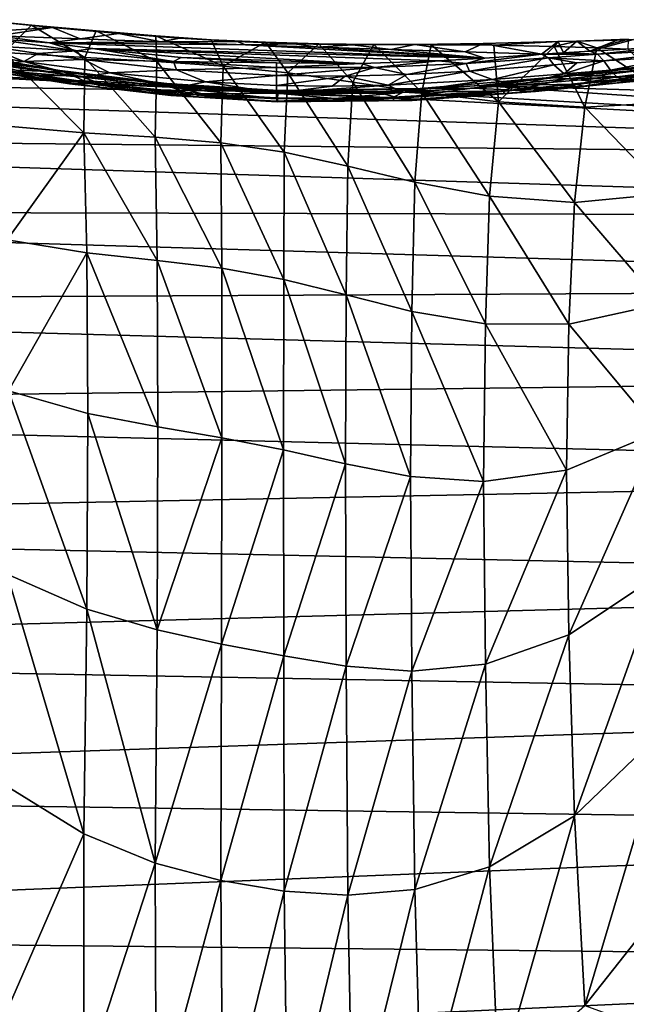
# Model space of a CAD drawing. Header units: millimetres. Extents: x -151 to 151, y -40 to 44.
# Tile 107 of 124: x 123 to 133, y 5 to 21. Entities that reach past the tile are written whole.
import ezdxf

# ---------------------------------------------------------------- set-up
doc = ezdxf.new("R2010")
doc.units = ezdxf.units.MM
doc.header["$LTSCALE"] = 45.597872
for name, color, linetype in [('118', 7, 'CONTINUOUS'), ('119', 7, 'CONTINUOUS'), ('137', 7, 'CONTINUOUS'), ('144', 7, 'CONTINUOUS'), ('147', 7, 'CONTINUOUS'), ('151', 7, 'CONTINUOUS'), ('152', 7, 'CONTINUOUS'), ('153', 7, 'CONTINUOUS'), ('154', 7, 'CONTINUOUS'), ('155', 7, 'CONTINUOUS'), ('156', 7, 'CONTINUOUS'), ('157', 7, 'CONTINUOUS'), ('173', 7, 'CONTINUOUS'), ('239', 7, 'CONTINUOUS'), ('240', 7, 'CONTINUOUS'), ('27', 7, 'CONTINUOUS'), ('31', 7, 'CONTINUOUS'), ('46', 7, 'CONTINUOUS'), ('55', 7, 'CONTINUOUS'), ('56', 7, 'CONTINUOUS'), ('58', 7, 'CONTINUOUS'), ('89', 7, 'CONTINUOUS'), ('90', 7, 'CONTINUOUS')]:
    doc.layers.add(name, color=color, linetype=linetype)

msp = doc.modelspace()

# ---------------------------------------------------------------- linework, layer by layer
at = {"layer": '118', "color": 7, "linetype": 'CONTINUOUS', "true_color": 0xa2afbf}
for points in [[(130.612, 19.905, -3.702), (131.799, 19.999, -2.869), (131.031, 19.813, -3.601), (130.612, 19.905, -3.702)], [(131.799, 19.999, -2.869), (132.675, 19.951, -2.263), (131.031, 19.813, -3.601), (131.799, 19.999, -2.869)], [(132.675, 19.951, -2.263), (132.007, 19.829, -3.099), (131.031, 19.813, -3.601), (132.675, 19.951, -2.263)], [(131.799, 19.999, -2.869), (132.569, 20.06, -2.168), (132.675, 19.951, -2.263), (131.799, 19.999, -2.869)], [(132.8, 19.9, -2.382), (132.007, 19.829, -3.099), (132.675, 19.951, -2.263), (132.8, 19.9, -2.382)], [(127.953, 19.796, -4.675), (128.882, 19.812, -4.461), (127.031, 19.68, -4.887), (127.953, 19.796, -4.675)], [(128.882, 19.812, -4.461), (129.121, 19.692, -4.52), (127.031, 19.68, -4.887), (128.882, 19.812, -4.461)], [(127.032, 19.808, -4.762), (127.953, 19.796, -4.675), (127.031, 19.68, -4.887), (127.032, 19.808, -4.762)], [(128.882, 19.812, -4.461), (130.612, 19.905, -3.702), (129.121, 19.692, -4.52), (128.882, 19.812, -4.461)], [(130.612, 19.905, -3.702), (131.031, 19.813, -3.601), (129.121, 19.692, -4.52), (130.612, 19.905, -3.702)], [(131.031, 19.813, -3.601), (130.777, 19.72, -3.953), (129.121, 19.692, -4.52), (131.031, 19.813, -3.601)], [(132.007, 19.829, -3.099), (130.777, 19.72, -3.953), (131.031, 19.813, -3.601), (132.007, 19.829, -3.099)], [(129.121, 19.692, -4.52), (128, 19.592, -4.959), (127.031, 19.68, -4.887), (129.121, 19.692, -4.52)], [(128, 19.592, -4.959), (127.034, 19.603, -5.05), (127.031, 19.68, -4.887), (128, 19.592, -4.959)], [(128.973, 19.611, -4.738), (128, 19.592, -4.959), (129.121, 19.692, -4.52), (128.973, 19.611, -4.738)], [(130.777, 19.72, -3.953), (128.973, 19.611, -4.738), (129.121, 19.692, -4.52), (130.777, 19.72, -3.953)]]:
    msp.add_3dface(points, dxfattribs=at)
at = {"layer": '119', "color": 7, "linetype": 'CONTINUOUS', "true_color": 0xa2afbf}
for points in [[(132.569, 20.06, -2.168), (134.409, 20.163, 0.15), (132.675, 19.951, -2.263), (132.569, 20.06, -2.168)], [(132.675, 19.951, -2.263), (134.409, 20.163, 0.15), (134.612, 20.064, 0.192), (132.675, 19.951, -2.263)], [(134.68, 20.018, -0.023), (132.675, 19.951, -2.263), (134.612, 20.064, 0.192), (134.68, 20.018, -0.023)], [(134.68, 20.018, -0.023), (132.8, 19.9, -2.382), (132.675, 19.951, -2.263), (134.68, 20.018, -0.023)]]:
    msp.add_3dface(points, dxfattribs=at)
at = {"layer": '137', "color": 7, "linetype": 'CONTINUOUS', "true_color": 0xa2afbf}
for points in [[(133.192, 19.963, -2.774), (132.331, 19.871, -3.552), (133.079, 19.889, -2.656), (133.192, 19.963, -2.774)], [(130.818, 19.674, -4.172), (132.115, 19.795, -3.283), (131.326, 19.71, -4.075), (130.818, 19.674, -4.172)], [(132.331, 19.871, -3.552), (130.989, 19.732, -4.475), (131.326, 19.71, -4.075), (132.331, 19.871, -3.552)], [(133.079, 19.889, -2.656), (132.331, 19.871, -3.552), (131.326, 19.71, -4.075), (133.079, 19.889, -2.656)], [(132.115, 19.795, -3.283), (133.079, 19.889, -2.656), (131.326, 19.71, -4.075), (132.115, 19.795, -3.283)], [(132.115, 19.795, -3.283), (132.952, 19.876, -2.53), (133.079, 19.889, -2.656), (132.115, 19.795, -3.283)], [(129.069, 19.599, -5.291), (127.049, 19.585, -5.608), (127.043, 19.535, -5.435), (129.069, 19.599, -5.291)], [(129.282, 19.558, -5.047), (129.069, 19.599, -5.291), (127.043, 19.535, -5.435), (129.282, 19.558, -5.047)], [(128.972, 19.558, -4.954), (130.818, 19.674, -4.172), (129.282, 19.558, -5.047), (128.972, 19.558, -4.954)], [(130.989, 19.732, -4.475), (129.069, 19.599, -5.291), (129.282, 19.558, -5.047), (130.989, 19.732, -4.475)], [(131.326, 19.71, -4.075), (130.989, 19.732, -4.475), (129.282, 19.558, -5.047), (131.326, 19.71, -4.075)], [(130.818, 19.674, -4.172), (131.326, 19.71, -4.075), (129.282, 19.558, -5.047), (130.818, 19.674, -4.172)], [(127.038, 19.549, -5.256), (128.972, 19.558, -4.954), (127.043, 19.535, -5.435), (127.038, 19.549, -5.256)], [(128.972, 19.558, -4.954), (129.282, 19.558, -5.047), (127.043, 19.535, -5.435), (128.972, 19.558, -4.954)]]:
    msp.add_3dface(points, dxfattribs=at)
at = {"layer": '144', "color": 7, "linetype": 'CONTINUOUS', "true_color": 0xa2afbf}
for points in [[(133.428, 20.162, -3.03), (132.043, 19.98, -4.442), (131.57, 19.941, -4.539), (133.428, 20.162, -3.03)], [(131.57, 19.941, -4.539), (133.311, 20.085, -2.901), (133.428, 20.162, -3.03), (131.57, 19.941, -4.539)], [(133.553, 20.17, -3.158), (132.043, 19.98, -4.442), (133.428, 20.162, -3.03), (133.553, 20.17, -3.158)], [(131.57, 19.941, -4.539), (130.42, 19.809, -5.375), (129.414, 19.758, -5.562), (131.57, 19.941, -4.539)], [(130.275, 19.763, -5.037), (131.57, 19.941, -4.539), (129.414, 19.758, -5.562), (130.275, 19.763, -5.037)], [(130.275, 19.763, -5.037), (131.843, 19.916, -4.141), (131.57, 19.941, -4.539), (130.275, 19.763, -5.037)], [(132.043, 19.98, -4.442), (130.42, 19.809, -5.375), (131.57, 19.941, -4.539), (132.043, 19.98, -4.442)], [(131.843, 19.916, -4.141), (133.311, 20.085, -2.901), (131.57, 19.941, -4.539), (131.843, 19.916, -4.141)], [(128.764, 19.677, -5.555), (130.275, 19.763, -5.037), (129.414, 19.758, -5.562), (128.764, 19.677, -5.555)], [(130.42, 19.809, -5.375), (128.848, 19.711, -5.916), (129.414, 19.758, -5.562), (130.42, 19.809, -5.375)], [(127.057, 19.673, -5.783), (128.764, 19.677, -5.555), (127.063, 19.724, -5.967), (127.057, 19.673, -5.783)], [(129.414, 19.758, -5.562), (127.068, 19.703, -6.156), (127.063, 19.724, -5.967), (129.414, 19.758, -5.562)], [(128.764, 19.677, -5.555), (129.414, 19.758, -5.562), (127.063, 19.724, -5.967), (128.764, 19.677, -5.555)], [(128.848, 19.711, -5.916), (127.068, 19.703, -6.156), (129.414, 19.758, -5.562), (128.848, 19.711, -5.916)]]:
    msp.add_3dface(points, dxfattribs=at)
at = {"layer": '147', "color": 7, "linetype": 'CONTINUOUS', "true_color": 0xa2afbf}
for points in [[(129.718, 20.217, -3.681), (130.483, 20.262, -3.262), (130.178, 20.171, -3.647), (129.718, 20.217, -3.681)], [(130.483, 20.262, -3.262), (131.423, 20.326, -2.587), (130.178, 20.171, -3.647), (130.483, 20.262, -3.262)], [(130.178, 20.171, -3.647), (131.423, 20.326, -2.587), (131.539, 20.268, -2.726), (130.178, 20.171, -3.647)], [(130.233, 20.045, -3.773), (130.178, 20.171, -3.647), (131.539, 20.268, -2.726), (130.233, 20.045, -3.773)], [(131.631, 20.152, -2.832), (130.233, 20.045, -3.773), (131.539, 20.268, -2.726), (131.631, 20.152, -2.832)], [(127.031, 20.181, -4.343), (128.437, 20.173, -4.145), (127.033, 20.106, -4.518), (127.031, 20.181, -4.343)], [(127.033, 20.106, -4.518), (128.437, 20.173, -4.145), (128.657, 20.103, -4.268), (127.033, 20.106, -4.518)], [(127.033, 19.971, -4.653), (127.033, 20.106, -4.518), (128.657, 20.103, -4.268), (127.033, 19.971, -4.653)], [(128.168, 19.961, -4.524), (127.033, 19.971, -4.653), (128.657, 20.103, -4.268), (128.168, 19.961, -4.524)], [(129.191, 19.988, -4.239), (128.168, 19.961, -4.524), (128.657, 20.103, -4.268), (129.191, 19.988, -4.239)], [(128.437, 20.173, -4.145), (129.718, 20.217, -3.681), (128.657, 20.103, -4.268), (128.437, 20.173, -4.145)], [(128.657, 20.103, -4.268), (129.718, 20.217, -3.681), (130.178, 20.171, -3.647), (128.657, 20.103, -4.268)], [(129.191, 19.988, -4.239), (128.657, 20.103, -4.268), (130.178, 20.171, -3.647), (129.191, 19.988, -4.239)], [(130.233, 20.045, -3.773), (129.191, 19.988, -4.239), (130.178, 20.171, -3.647), (130.233, 20.045, -3.773)]]:
    msp.add_3dface(points, dxfattribs=at)
at = {"layer": '151', "color": 7, "linetype": 'CONTINUOUS', "true_color": 0xa2afbf}
for points in [[(122.354, 20.038, -3.862), (122.659, 20.037, -3.808), (123.206, 19.904, -4.365), (122.354, 20.038, -3.862)], [(122.659, 20.037, -3.808), (124.142, 19.828, -4.554), (123.206, 19.904, -4.365), (122.659, 20.037, -3.808)], [(123.206, 19.904, -4.365), (124.142, 19.828, -4.554), (124.055, 19.786, -4.744), (123.206, 19.904, -4.365)], [(124.055, 19.786, -4.744), (124.142, 19.828, -4.554), (125.696, 19.619, -5.176), (124.055, 19.786, -4.744)], [(124.142, 19.828, -4.554), (125.798, 19.666, -4.981), (125.696, 19.619, -5.176), (124.142, 19.828, -4.554)], [(125.798, 19.666, -4.981), (127.034, 19.603, -5.05), (125.696, 19.619, -5.176), (125.798, 19.666, -4.981)], [(127.034, 19.603, -5.05), (127.038, 19.549, -5.256), (125.696, 19.619, -5.176), (127.034, 19.603, -5.05)]]:
    msp.add_3dface(points, dxfattribs=at)
at = {"layer": '152', "color": 7, "linetype": 'CONTINUOUS', "true_color": 0xa2afbf}
for points in [[(122.169, 20.117, -4.152), (123.052, 19.971, -4.675), (122.059, 20.235, -4.286), (122.169, 20.117, -4.152)], [(122.059, 20.235, -4.286), (123.052, 19.971, -4.675), (123.656, 19.973, -5.148), (122.059, 20.235, -4.286)], [(123.052, 19.971, -4.675), (123.934, 19.842, -5.072), (123.656, 19.973, -5.148), (123.052, 19.971, -4.675)], [(123.656, 19.973, -5.148), (123.934, 19.842, -5.072), (125.286, 19.78, -5.639), (123.656, 19.973, -5.148)], [(123.934, 19.842, -5.072), (125.647, 19.66, -5.523), (125.286, 19.78, -5.639), (123.934, 19.842, -5.072)], [(127.049, 19.585, -5.608), (127.057, 19.673, -5.783), (125.286, 19.78, -5.639), (127.049, 19.585, -5.608)], [(125.647, 19.66, -5.523), (127.049, 19.585, -5.608), (125.286, 19.78, -5.639), (125.647, 19.66, -5.523)]]:
    msp.add_3dface(points, dxfattribs=at)
at = {"layer": '153', "color": 7, "linetype": 'CONTINUOUS', "true_color": 0xa2afbf}
for points in [[(121.883, 20.352, -2.852), (122.189, 20.473, -2.919), (122.846, 20.206, -3.56), (121.883, 20.352, -2.852)], [(122.189, 20.473, -2.919), (123.084, 20.34, -3.552), (122.846, 20.206, -3.56), (122.189, 20.473, -2.919)], [(123.084, 20.34, -3.552), (123.835, 20.236, -3.962), (122.846, 20.206, -3.56), (123.084, 20.34, -3.552)], [(122.846, 20.206, -3.56), (123.835, 20.236, -3.962), (124.271, 20.015, -4.283), (122.846, 20.206, -3.56)], [(123.835, 20.236, -3.962), (125.373, 20.068, -4.494), (124.271, 20.015, -4.283), (123.835, 20.236, -3.962)], [(124.271, 20.015, -4.283), (125.373, 20.068, -4.494), (125.854, 19.866, -4.696), (124.271, 20.015, -4.283)], [(125.373, 20.068, -4.494), (127.033, 19.971, -4.653), (125.854, 19.866, -4.696), (125.373, 20.068, -4.494)], [(127.033, 19.971, -4.653), (127.032, 19.808, -4.762), (125.854, 19.866, -4.696), (127.033, 19.971, -4.653)]]:
    msp.add_3dface(points, dxfattribs=at)
at = {"layer": '154', "color": 7, "linetype": 'CONTINUOUS', "true_color": 0xa2afbf}
for points in [[(121.883, 20.352, -2.852), (122.846, 20.206, -3.56), (122.395, 20.149, -3.426), (121.883, 20.352, -2.852)], [(122.846, 20.206, -3.56), (123.821, 19.943, -4.24), (122.395, 20.149, -3.426), (122.846, 20.206, -3.56)], [(123.821, 19.943, -4.24), (122.659, 20.037, -3.808), (122.395, 20.149, -3.426), (123.821, 19.943, -4.24)], [(122.846, 20.206, -3.56), (124.271, 20.015, -4.283), (123.821, 19.943, -4.24), (122.846, 20.206, -3.56)], [(124.142, 19.828, -4.554), (122.659, 20.037, -3.808), (123.821, 19.943, -4.24), (124.142, 19.828, -4.554)], [(124.271, 20.015, -4.283), (125.387, 19.774, -4.744), (123.821, 19.943, -4.24), (124.271, 20.015, -4.283)], [(125.387, 19.774, -4.744), (124.142, 19.828, -4.554), (123.821, 19.943, -4.24), (125.387, 19.774, -4.744)], [(124.271, 20.015, -4.283), (125.854, 19.866, -4.696), (125.387, 19.774, -4.744), (124.271, 20.015, -4.283)], [(125.798, 19.666, -4.981), (124.142, 19.828, -4.554), (125.387, 19.774, -4.744), (125.798, 19.666, -4.981)], [(125.854, 19.866, -4.696), (127.031, 19.68, -4.887), (125.387, 19.774, -4.744), (125.854, 19.866, -4.696)], [(127.031, 19.68, -4.887), (125.798, 19.666, -4.981), (125.387, 19.774, -4.744), (127.031, 19.68, -4.887)], [(127.032, 19.808, -4.762), (127.031, 19.68, -4.887), (125.854, 19.866, -4.696), (127.032, 19.808, -4.762)], [(127.031, 19.68, -4.887), (127.034, 19.603, -5.05), (125.798, 19.666, -4.981), (127.031, 19.68, -4.887)]]:
    msp.add_3dface(points, dxfattribs=at)
at = {"layer": '155', "color": 7, "linetype": 'CONTINUOUS', "true_color": 0xa2afbf}
for points in [[(123.6, 19.836, -4.751), (122.169, 20.117, -4.152), (122.075, 20.077, -3.889), (123.6, 19.836, -4.751)], [(123.052, 19.971, -4.675), (122.169, 20.117, -4.152), (123.6, 19.836, -4.751), (123.052, 19.971, -4.675)], [(122.354, 20.038, -3.862), (123.206, 19.904, -4.365), (122.075, 20.077, -3.889), (122.354, 20.038, -3.862)], [(123.206, 19.904, -4.365), (123.6, 19.836, -4.751), (122.075, 20.077, -3.889), (123.206, 19.904, -4.365)], [(123.934, 19.842, -5.072), (123.052, 19.971, -4.675), (123.6, 19.836, -4.751), (123.934, 19.842, -5.072)], [(123.206, 19.904, -4.365), (124.055, 19.786, -4.744), (123.6, 19.836, -4.751), (123.206, 19.904, -4.365)], [(125.279, 19.64, -5.285), (123.934, 19.842, -5.072), (123.6, 19.836, -4.751), (125.279, 19.64, -5.285)], [(124.055, 19.786, -4.744), (125.279, 19.64, -5.285), (123.6, 19.836, -4.751), (124.055, 19.786, -4.744)], [(125.647, 19.66, -5.523), (123.934, 19.842, -5.072), (125.279, 19.64, -5.285), (125.647, 19.66, -5.523)], [(124.055, 19.786, -4.744), (125.696, 19.619, -5.176), (125.279, 19.64, -5.285), (124.055, 19.786, -4.744)], [(127.043, 19.535, -5.435), (125.647, 19.66, -5.523), (125.279, 19.64, -5.285), (127.043, 19.535, -5.435)], [(125.696, 19.619, -5.176), (127.043, 19.535, -5.435), (125.279, 19.64, -5.285), (125.696, 19.619, -5.176)], [(127.043, 19.535, -5.435), (127.049, 19.585, -5.608), (125.647, 19.66, -5.523), (127.043, 19.535, -5.435)], [(127.038, 19.549, -5.256), (127.043, 19.535, -5.435), (125.696, 19.619, -5.176), (127.038, 19.549, -5.256)]]:
    msp.add_3dface(points, dxfattribs=at)
at = {"layer": '156', "color": 7, "linetype": 'CONTINUOUS', "true_color": 0xa2afbf}
for points in [[(123.442, 20.058, -5.252), (121.871, 20.311, -4.592), (121.829, 20.334, -4.341), (123.442, 20.058, -5.252)], [(122.059, 20.235, -4.286), (123.442, 20.058, -5.252), (121.829, 20.334, -4.341), (122.059, 20.235, -4.286)], [(123.524, 20.027, -5.491), (121.871, 20.311, -4.592), (123.442, 20.058, -5.252), (123.524, 20.027, -5.491)], [(122.059, 20.235, -4.286), (123.656, 19.973, -5.148), (123.442, 20.058, -5.252), (122.059, 20.235, -4.286)], [(125.21, 19.839, -5.81), (123.524, 20.027, -5.491), (123.442, 20.058, -5.252), (125.21, 19.839, -5.81)], [(123.656, 19.973, -5.148), (125.21, 19.839, -5.81), (123.442, 20.058, -5.252), (123.656, 19.973, -5.148)], [(125.221, 19.817, -6.005), (123.524, 20.027, -5.491), (125.21, 19.839, -5.81), (125.221, 19.817, -6.005)], [(123.656, 19.973, -5.148), (125.286, 19.78, -5.639), (125.21, 19.839, -5.81), (123.656, 19.973, -5.148)], [(127.063, 19.724, -5.967), (125.221, 19.817, -6.005), (125.21, 19.839, -5.81), (127.063, 19.724, -5.967)], [(127.057, 19.673, -5.783), (127.063, 19.724, -5.967), (125.21, 19.839, -5.81), (127.057, 19.673, -5.783)], [(125.286, 19.78, -5.639), (127.057, 19.673, -5.783), (125.21, 19.839, -5.81), (125.286, 19.78, -5.639)], [(127.068, 19.703, -6.156), (125.221, 19.817, -6.005), (127.063, 19.724, -5.967), (127.068, 19.703, -6.156)]]:
    msp.add_3dface(points, dxfattribs=at)
at = {"layer": '157', "color": 7, "linetype": 'CONTINUOUS', "true_color": 0xa2afbf}
for points in [[(122.189, 20.473, -2.919), (122.29, 20.584, -2.809), (123.72, 20.382, -3.748), (122.189, 20.473, -2.919)], [(122.406, 20.633, -2.671), (123.268, 20.513, -3.285), (122.29, 20.584, -2.809), (122.406, 20.633, -2.671)], [(122.29, 20.584, -2.809), (123.268, 20.513, -3.285), (123.72, 20.382, -3.748), (122.29, 20.584, -2.809)], [(123.084, 20.34, -3.552), (122.189, 20.473, -2.919), (123.72, 20.382, -3.748), (123.084, 20.34, -3.552)], [(123.268, 20.513, -3.285), (123.989, 20.421, -3.68), (123.72, 20.382, -3.748), (123.268, 20.513, -3.285)], [(123.72, 20.382, -3.748), (123.989, 20.421, -3.68), (125.325, 20.206, -4.343), (123.72, 20.382, -3.748)], [(123.989, 20.421, -3.68), (125.455, 20.27, -4.191), (125.325, 20.206, -4.343), (123.989, 20.421, -3.68)], [(123.835, 20.236, -3.962), (123.084, 20.34, -3.552), (123.72, 20.382, -3.748), (123.835, 20.236, -3.962)], [(123.835, 20.236, -3.962), (123.72, 20.382, -3.748), (125.325, 20.206, -4.343), (123.835, 20.236, -3.962)], [(125.455, 20.27, -4.191), (127.031, 20.181, -4.343), (125.325, 20.206, -4.343), (125.455, 20.27, -4.191)], [(125.373, 20.068, -4.494), (123.835, 20.236, -3.962), (125.325, 20.206, -4.343), (125.373, 20.068, -4.494)], [(127.031, 20.181, -4.343), (127.033, 20.106, -4.518), (125.325, 20.206, -4.343), (127.031, 20.181, -4.343)], [(127.033, 20.106, -4.518), (125.373, 20.068, -4.494), (125.325, 20.206, -4.343), (127.033, 20.106, -4.518)], [(127.033, 20.106, -4.518), (127.033, 19.971, -4.653), (125.373, 20.068, -4.494), (127.033, 20.106, -4.518)]]:
    msp.add_3dface(points, dxfattribs=at)
at = {"layer": '173', "color": 7, "linetype": 'CONTINUOUS', "true_color": 0xa2afbf}
for points in [[(122.223, 20.879, 0.13), (122.073, 20.898, 0.666), (122.974, 20.81, -0.353), (122.223, 20.879, 0.13)], [(123.32, 20.771, -0.917), (122.223, 20.879, 0.13), (122.974, 20.81, -0.353), (123.32, 20.771, -0.917)], [(123.32, 20.771, -0.917), (122.974, 20.81, -0.353), (124.045, 20.711, -1.246), (123.32, 20.771, -0.917)], [(124.417, 20.671, -1.671), (123.32, 20.771, -0.917), (124.045, 20.711, -1.246), (124.417, 20.671, -1.671)], [(124.417, 20.671, -1.671), (124.045, 20.711, -1.246), (125.03, 20.63, -1.794), (124.417, 20.671, -1.671)], [(125.422, 20.592, -2.117), (124.417, 20.671, -1.671), (125.03, 20.63, -1.794), (125.422, 20.592, -2.117)], [(125.422, 20.592, -2.117), (125.03, 20.63, -1.794), (125.95, 20.567, -2.088), (125.422, 20.592, -2.117)], [(126.381, 20.534, -2.334), (125.422, 20.592, -2.117), (125.95, 20.567, -2.088), (126.381, 20.534, -2.334)], [(126.381, 20.534, -2.334), (125.95, 20.567, -2.088), (126.849, 20.524, -2.182), (126.381, 20.534, -2.334)], [(127.325, 20.498, -2.359), (126.381, 20.534, -2.334), (126.849, 20.524, -2.182), (127.325, 20.498, -2.359)], [(127.325, 20.498, -2.359), (126.849, 20.524, -2.182), (127.734, 20.498, -2.087), (127.325, 20.498, -2.359)], [(128.294, 20.483, -2.194), (127.325, 20.498, -2.359), (127.734, 20.498, -2.087), (128.294, 20.483, -2.194)], [(128.294, 20.483, -2.194), (127.734, 20.498, -2.087), (128.644, 20.487, -1.792), (128.294, 20.483, -2.194)], [(129.324, 20.486, -1.805), (128.294, 20.483, -2.194), (128.644, 20.487, -1.792), (129.324, 20.486, -1.805)], [(129.324, 20.486, -1.805), (128.644, 20.487, -1.792), (129.598, 20.483, -1.252), (129.324, 20.486, -1.805)], [(130.458, 20.505, -1.116), (129.324, 20.486, -1.805), (129.598, 20.483, -1.252), (130.458, 20.505, -1.116)], [(130.458, 20.505, -1.116), (129.598, 20.483, -1.252), (130.635, 20.477, -0.373), (130.458, 20.505, -1.116)], [(131.703, 20.534, -0.035), (130.458, 20.505, -1.116), (130.635, 20.477, -0.373), (131.703, 20.534, -0.035)], [(131.703, 20.534, -0.035), (130.635, 20.477, -0.373), (131.637, 20.455, 0.797), (131.703, 20.534, -0.035)], [(132.011, 20.541, 0.285), (131.703, 20.534, -0.035), (131.637, 20.455, 0.797), (132.011, 20.541, 0.285)], [(132.011, 20.541, 0.285), (131.637, 20.455, 0.797), (132.341, 20.43, 1.822), (132.011, 20.541, 0.285)], [(132.676, 20.561, 1.038), (132.011, 20.541, 0.285), (132.864, 20.576, 1.537), (132.676, 20.561, 1.038)], [(132.011, 20.541, 0.285), (132.341, 20.43, 1.822), (132.864, 20.576, 1.537), (132.011, 20.541, 0.285)], [(132.341, 20.43, 1.822), (132.86, 20.41, 2.681), (132.864, 20.576, 1.537), (132.341, 20.43, 1.822)], [(132.947, 20.571, 1.37), (132.676, 20.561, 1.038), (132.864, 20.576, 1.537), (132.947, 20.571, 1.37)]]:
    msp.add_3dface(points, dxfattribs=at)
at = {"layer": '239', "color": 7, "linetype": 'CONTINUOUS', "true_color": 0xa2afbf}
for points in [[(132.225, 20.379, -1.851), (133.515, 20.448, -0.3), (132.352, 20.329, -1.974), (132.225, 20.379, -1.851)], [(132.352, 20.329, -1.974), (133.515, 20.448, -0.3), (134.258, 20.429, 0.479), (132.352, 20.329, -1.974)], [(132.459, 20.218, -2.074), (132.352, 20.329, -1.974), (134.258, 20.429, 0.479), (132.459, 20.218, -2.074)], [(133.78, 20.301, -0.485), (132.459, 20.218, -2.074), (134.258, 20.429, 0.479), (133.78, 20.301, -0.485)]]:
    msp.add_3dface(points, dxfattribs=at)
at = {"layer": '240', "color": 7, "linetype": 'CONTINUOUS', "true_color": 0xa2afbf}
for points in [[(131.423, 20.326, -2.587), (131.788, 20.351, -2.271), (132.352, 20.329, -1.974), (131.423, 20.326, -2.587)], [(131.539, 20.268, -2.726), (131.423, 20.326, -2.587), (132.352, 20.329, -1.974), (131.539, 20.268, -2.726)], [(132.459, 20.218, -2.074), (131.539, 20.268, -2.726), (132.352, 20.329, -1.974), (132.459, 20.218, -2.074)], [(132.009, 20.183, -2.508), (131.631, 20.152, -2.832), (131.539, 20.268, -2.726), (132.009, 20.183, -2.508)], [(132.459, 20.218, -2.074), (132.009, 20.183, -2.508), (131.539, 20.268, -2.726), (132.459, 20.218, -2.074)], [(131.788, 20.351, -2.271), (132.225, 20.379, -1.851), (132.352, 20.329, -1.974), (131.788, 20.351, -2.271)]]:
    msp.add_3dface(points, dxfattribs=at)
at = {"layer": '27', "color": 7, "linetype": 'CONTINUOUS', "true_color": 0xa2afbf}
for points in [[(125.221, 19.817, -6.005), (127.068, 19.703, -6.156), (104.65, 20.795, -5.156), (125.221, 19.817, -6.005)], [(104.65, 20.795, -5.156), (127.068, 19.703, -6.156), (104.65, 20.048, -7.556), (104.65, 20.795, -5.156)], [(123.524, 20.027, -5.491), (125.221, 19.817, -6.005), (104.65, 20.795, -5.156), (123.524, 20.027, -5.491)], [(121.871, 20.311, -4.592), (123.524, 20.027, -5.491), (104.65, 20.795, -5.156), (121.871, 20.311, -4.592)], [(122.406, 20.633, -2.671), (123.777, 20.58, -2.706), (123.268, 20.513, -3.285), (122.406, 20.633, -2.671)], [(123.777, 20.58, -2.706), (125.114, 20.531, -2.723), (123.268, 20.513, -3.285), (123.777, 20.58, -2.706)], [(125.114, 20.531, -2.723), (126.518, 20.481, -2.723), (123.268, 20.513, -3.285), (125.114, 20.531, -2.723)], [(123.268, 20.513, -3.285), (126.518, 20.481, -2.723), (130.483, 20.262, -3.262), (123.268, 20.513, -3.285)], [(123.989, 20.421, -3.68), (123.268, 20.513, -3.285), (130.483, 20.262, -3.262), (123.989, 20.421, -3.68)], [(125.455, 20.27, -4.191), (123.989, 20.421, -3.68), (128.437, 20.173, -4.145), (125.455, 20.27, -4.191)], [(128.437, 20.173, -4.145), (123.989, 20.421, -3.68), (129.718, 20.217, -3.681), (128.437, 20.173, -4.145)], [(129.718, 20.217, -3.681), (123.989, 20.421, -3.68), (130.483, 20.262, -3.262), (129.718, 20.217, -3.681)], [(126.518, 20.481, -2.723), (127.715, 20.441, -2.709), (130.483, 20.262, -3.262), (126.518, 20.481, -2.723)], [(127.715, 20.441, -2.709), (128.925, 20.402, -2.682), (130.483, 20.262, -3.262), (127.715, 20.441, -2.709)], [(127.031, 20.181, -4.343), (125.455, 20.27, -4.191), (128.437, 20.173, -4.145), (127.031, 20.181, -4.343)], [(128.925, 20.402, -2.682), (130.157, 20.364, -2.642), (130.483, 20.262, -3.262), (128.925, 20.402, -2.682)], [(130.157, 20.364, -2.642), (131.423, 20.326, -2.587), (130.483, 20.262, -3.262), (130.157, 20.364, -2.642)], [(133.553, 20.17, -3.158), (148.132, 19.295, -4.896), (132.043, 19.98, -4.442), (133.553, 20.17, -3.158)], [(127.068, 19.703, -6.156), (148.132, 18.591, -7.117), (104.65, 20.048, -7.556), (127.068, 19.703, -6.156)], [(104.65, 20.048, -7.556), (148.132, 18.591, -7.117), (104.65, 19.025, -9.852), (104.65, 20.048, -7.556)], [(132.043, 19.98, -4.442), (148.132, 19.295, -4.896), (130.42, 19.809, -5.375), (132.043, 19.98, -4.442)], [(130.42, 19.809, -5.375), (148.132, 18.591, -7.117), (128.848, 19.711, -5.916), (130.42, 19.809, -5.375)], [(148.132, 19.295, -4.896), (148.132, 18.591, -7.117), (130.42, 19.809, -5.375), (148.132, 19.295, -4.896)], [(128.848, 19.711, -5.916), (148.132, 18.591, -7.117), (127.068, 19.703, -6.156), (128.848, 19.711, -5.916)], [(148.132, 18.591, -7.117), (148.132, 17.632, -9.24), (104.65, 19.025, -9.852), (148.132, 18.591, -7.117)], [(104.65, 19.025, -9.852), (148.132, 17.632, -9.24), (104.65, 17.74, -12.013), (104.65, 19.025, -9.852)], [(148.132, 17.632, -9.24), (148.132, 16.432, -11.237), (104.65, 17.74, -12.013), (148.132, 17.632, -9.24)], [(104.65, 17.74, -12.013), (148.132, 16.432, -11.237), (104.65, 16.211, -14.008), (104.65, 17.74, -12.013)], [(148.132, 16.432, -11.237), (148.132, 15.006, -13.08), (104.65, 16.211, -14.008), (148.132, 16.432, -11.237)], [(104.65, 16.211, -14.008), (148.132, 15.006, -13.08), (104.65, 14.459, -15.81), (104.65, 16.211, -14.008)], [(148.132, 15.006, -13.08), (148.132, 13.375, -14.744), (104.65, 14.459, -15.81), (148.132, 15.006, -13.08)], [(104.65, 14.459, -15.81), (148.132, 13.375, -14.744), (104.65, 12.508, -17.395), (104.65, 14.459, -15.81)], [(148.132, 13.375, -14.744), (148.132, 11.56, -16.206), (104.65, 12.508, -17.395), (148.132, 13.375, -14.744)], [(104.65, 12.508, -17.395), (148.132, 11.56, -16.206), (104.65, 10.384, -18.74), (104.65, 12.508, -17.395)], [(148.132, 11.56, -16.206), (148.132, 9.588, -17.446), (104.65, 10.384, -18.74), (148.132, 11.56, -16.206)], [(104.65, 10.384, -18.74), (148.132, 9.588, -17.446), (104.65, 8.117, -19.828), (104.65, 10.384, -18.74)], [(148.132, 9.588, -17.446), (148.132, 7.483, -18.446), (104.65, 8.117, -19.828), (148.132, 9.588, -17.446)], [(104.65, 8.117, -19.828), (148.132, 7.483, -18.446), (104.65, 5.739, -20.642), (104.65, 8.117, -19.828)], [(148.132, 7.483, -18.446), (148.132, 5.276, -19.195), (104.65, 5.739, -20.642), (148.132, 7.483, -18.446)], [(104.65, 5.739, -20.642), (148.132, 5.276, -19.195), (104.65, 3.282, -21.172), (104.65, 5.739, -20.642)], [(148.132, 5.276, -19.195), (148.132, 2.997, -19.68), (104.65, 3.282, -21.172), (148.132, 5.276, -19.195)]]:
    msp.add_3dface(points, dxfattribs=at)
at = {"layer": '31', "color": 7, "linetype": 'CONTINUOUS', "true_color": 0xa2afbf}
for points in [[(123.32, 20.771, -0.917), (122.026, 20.685, -2.348), (122.223, 20.879, 0.13), (123.32, 20.771, -0.917)], [(122.406, 20.633, -2.671), (122.026, 20.685, -2.348), (123.32, 20.771, -0.917), (122.406, 20.633, -2.671)], [(123.777, 20.58, -2.706), (122.406, 20.633, -2.671), (123.32, 20.771, -0.917), (123.777, 20.58, -2.706)], [(124.417, 20.671, -1.671), (123.777, 20.58, -2.706), (123.32, 20.771, -0.917), (124.417, 20.671, -1.671)], [(125.114, 20.531, -2.723), (123.777, 20.58, -2.706), (124.417, 20.671, -1.671), (125.114, 20.531, -2.723)], [(125.422, 20.592, -2.117), (125.114, 20.531, -2.723), (124.417, 20.671, -1.671), (125.422, 20.592, -2.117)], [(126.381, 20.534, -2.334), (125.114, 20.531, -2.723), (125.422, 20.592, -2.117), (126.381, 20.534, -2.334)], [(126.518, 20.481, -2.723), (125.114, 20.531, -2.723), (126.381, 20.534, -2.334), (126.518, 20.481, -2.723)], [(127.325, 20.498, -2.359), (126.518, 20.481, -2.723), (126.381, 20.534, -2.334), (127.325, 20.498, -2.359)], [(127.715, 20.441, -2.709), (126.518, 20.481, -2.723), (127.325, 20.498, -2.359), (127.715, 20.441, -2.709)], [(128.294, 20.483, -2.194), (127.715, 20.441, -2.709), (127.325, 20.498, -2.359), (128.294, 20.483, -2.194)], [(128.925, 20.402, -2.682), (127.715, 20.441, -2.709), (128.294, 20.483, -2.194), (128.925, 20.402, -2.682)], [(129.324, 20.486, -1.805), (128.925, 20.402, -2.682), (128.294, 20.483, -2.194), (129.324, 20.486, -1.805)], [(130.157, 20.364, -2.642), (128.925, 20.402, -2.682), (129.324, 20.486, -1.805), (130.157, 20.364, -2.642)], [(130.458, 20.505, -1.116), (130.157, 20.364, -2.642), (129.324, 20.486, -1.805), (130.458, 20.505, -1.116)], [(131.423, 20.326, -2.587), (130.157, 20.364, -2.642), (130.458, 20.505, -1.116), (131.423, 20.326, -2.587)], [(131.703, 20.534, -0.035), (131.423, 20.326, -2.587), (130.458, 20.505, -1.116), (131.703, 20.534, -0.035)], [(131.788, 20.351, -2.271), (131.423, 20.326, -2.587), (131.703, 20.534, -0.035), (131.788, 20.351, -2.271)], [(132.011, 20.541, 0.285), (131.788, 20.351, -2.271), (131.703, 20.534, -0.035), (132.011, 20.541, 0.285)], [(132.225, 20.379, -1.851), (131.788, 20.351, -2.271), (132.011, 20.541, 0.285), (132.225, 20.379, -1.851)], [(132.676, 20.561, 1.038), (132.225, 20.379, -1.851), (132.011, 20.541, 0.285), (132.676, 20.561, 1.038)], [(133.515, 20.448, -0.3), (132.225, 20.379, -1.851), (132.947, 20.571, 1.37), (133.515, 20.448, -0.3)], [(132.947, 20.571, 1.37), (132.225, 20.379, -1.851), (132.676, 20.561, 1.038), (132.947, 20.571, 1.37)]]:
    msp.add_3dface(points, dxfattribs=at)
at = {"layer": '46', "color": 7, "linetype": 'CONTINUOUS', "true_color": 0xa2afbf}
for points in [[(122.073, 20.898, 0.666), (122.517, 20.354, 4.26), (122.974, 20.81, -0.353), (122.073, 20.898, 0.666)], [(122.517, 20.354, 4.26), (123.854, 20.27, 3.232), (122.974, 20.81, -0.353), (122.517, 20.354, 4.26)], [(122.974, 20.81, -0.353), (123.854, 20.27, 3.232), (124.045, 20.711, -1.246), (122.974, 20.81, -0.353)], [(123.854, 20.27, 3.232), (125.047, 20.207, 2.632), (124.045, 20.711, -1.246), (123.854, 20.27, 3.232)], [(124.045, 20.711, -1.246), (125.047, 20.207, 2.632), (125.03, 20.63, -1.794), (124.045, 20.711, -1.246)], [(125.047, 20.207, 2.632), (126.15, 20.13, 2.308), (125.03, 20.63, -1.794), (125.047, 20.207, 2.632)], [(125.03, 20.63, -1.794), (126.15, 20.13, 2.308), (125.95, 20.567, -2.088), (125.03, 20.63, -1.794)], [(125.95, 20.567, -2.088), (126.15, 20.13, 2.308), (126.849, 20.524, -2.182), (125.95, 20.567, -2.088)], [(126.15, 20.13, 2.308), (127.219, 20.017, 2.187), (126.849, 20.524, -2.182), (126.15, 20.13, 2.308)], [(126.849, 20.524, -2.182), (127.219, 20.017, 2.187), (127.734, 20.498, -2.087), (126.849, 20.524, -2.182)], [(127.219, 20.017, 2.187), (128.299, 19.863, 2.257), (127.734, 20.498, -2.087), (127.219, 20.017, 2.187)], [(127.734, 20.498, -2.087), (128.299, 19.863, 2.257), (128.644, 20.487, -1.792), (127.734, 20.498, -2.087)], [(128.299, 19.863, 2.257), (129.44, 19.689, 2.572), (128.644, 20.487, -1.792), (128.299, 19.863, 2.257)], [(128.644, 20.487, -1.792), (129.44, 19.689, 2.572), (129.598, 20.483, -1.252), (128.644, 20.487, -1.792)], [(129.44, 19.689, 2.572), (130.71, 19.534, 3.263), (129.598, 20.483, -1.252), (129.44, 19.689, 2.572)], [(129.598, 20.483, -1.252), (130.71, 19.534, 3.263), (130.635, 20.477, -0.373), (129.598, 20.483, -1.252)], [(130.635, 20.477, -0.373), (130.71, 19.534, 3.263), (131.637, 20.455, 0.797), (130.635, 20.477, -0.373)], [(130.71, 19.534, 3.263), (132.143, 19.446, 4.526), (131.637, 20.455, 0.797), (130.71, 19.534, 3.263)], [(131.637, 20.455, 0.797), (132.143, 19.446, 4.526), (132.341, 20.43, 1.822), (131.637, 20.455, 0.797)], [(132.143, 19.446, 4.526), (133.721, 19.534, 6.53), (132.341, 20.43, 1.822), (132.143, 19.446, 4.526)], [(132.341, 20.43, 1.822), (133.721, 19.534, 6.53), (132.86, 20.41, 2.681), (132.341, 20.43, 1.822)], [(123.841, 19.023, 7.372), (122.517, 20.354, 4.26), (122.508, 19.139, 8.195), (123.841, 19.023, 7.372)], [(123.854, 20.27, 3.232), (122.517, 20.354, 4.26), (123.841, 19.023, 7.372), (123.854, 20.27, 3.232)], [(125.024, 18.951, 6.886), (123.854, 20.27, 3.232), (123.841, 19.023, 7.372), (125.024, 18.951, 6.886)], [(125.047, 20.207, 2.632), (123.854, 20.27, 3.232), (125.024, 18.951, 6.886), (125.047, 20.207, 2.632)], [(126.111, 18.857, 6.593), (125.047, 20.207, 2.632), (125.024, 18.951, 6.886), (126.111, 18.857, 6.593)], [(126.15, 20.13, 2.308), (125.047, 20.207, 2.632), (126.111, 18.857, 6.593), (126.15, 20.13, 2.308)], [(127.158, 18.7, 6.421), (126.15, 20.13, 2.308), (126.111, 18.857, 6.593), (127.158, 18.7, 6.421)], [(127.219, 20.017, 2.187), (126.15, 20.13, 2.308), (127.158, 18.7, 6.421), (127.219, 20.017, 2.187)], [(128.212, 18.468, 6.354), (127.219, 20.017, 2.187), (127.158, 18.7, 6.421), (128.212, 18.468, 6.354)], [(128.299, 19.863, 2.257), (127.219, 20.017, 2.187), (128.212, 18.468, 6.354), (128.299, 19.863, 2.257)], [(129.325, 18.201, 6.448), (128.299, 19.863, 2.257), (128.212, 18.468, 6.354), (129.325, 18.201, 6.448)], [(129.44, 19.689, 2.572), (128.299, 19.863, 2.257), (129.325, 18.201, 6.448), (129.44, 19.689, 2.572)], [(130.564, 17.969, 6.827), (129.44, 19.689, 2.572), (129.325, 18.201, 6.448), (130.564, 17.969, 6.827)], [(130.71, 19.534, 3.263), (129.44, 19.689, 2.572), (130.564, 17.969, 6.827), (130.71, 19.534, 3.263)], [(131.97, 17.864, 7.676), (130.71, 19.534, 3.263), (130.564, 17.969, 6.827), (131.97, 17.864, 7.676)], [(132.143, 19.446, 4.526), (130.71, 19.534, 3.263), (131.97, 17.864, 7.676), (132.143, 19.446, 4.526)], [(133.525, 18.018, 9.168), (132.143, 19.446, 4.526), (131.97, 17.864, 7.676), (133.525, 18.018, 9.168)], [(133.721, 19.534, 6.53), (132.143, 19.446, 4.526), (133.525, 18.018, 9.168), (133.721, 19.534, 6.53)], [(123.841, 19.023, 7.372), (122.508, 19.139, 8.195), (122.57, 17.247, 11.683), (123.841, 19.023, 7.372)], [(123.841, 19.023, 7.372), (122.57, 17.247, 11.683), (123.888, 17.033, 11.1), (123.841, 19.023, 7.372)], [(125.024, 18.951, 6.886), (123.841, 19.023, 7.372), (125.054, 16.905, 10.754), (125.024, 18.951, 6.886)], [(123.841, 19.023, 7.372), (123.888, 17.033, 11.1), (125.054, 16.905, 10.754), (123.841, 19.023, 7.372)], [(126.111, 18.857, 6.593), (125.024, 18.951, 6.886), (126.124, 16.775, 10.518), (126.111, 18.857, 6.593)], [(125.024, 18.951, 6.886), (125.054, 16.905, 10.754), (126.124, 16.775, 10.518), (125.024, 18.951, 6.886)], [(127.158, 18.7, 6.421), (126.111, 18.857, 6.593), (127.152, 16.589, 10.324), (127.158, 18.7, 6.421)], [(126.111, 18.857, 6.593), (126.124, 16.775, 10.518), (127.152, 16.589, 10.324), (126.111, 18.857, 6.593)], [(127.158, 18.7, 6.421), (127.152, 16.589, 10.324), (128.186, 16.333, 10.156), (127.158, 18.7, 6.421)], [(128.212, 18.468, 6.354), (127.158, 18.7, 6.421), (128.186, 16.333, 10.156), (128.212, 18.468, 6.354)], [(128.212, 18.468, 6.354), (128.186, 16.333, 10.156), (129.277, 16.057, 10.072), (128.212, 18.468, 6.354)], [(129.325, 18.201, 6.448), (128.212, 18.468, 6.354), (129.277, 16.057, 10.072), (129.325, 18.201, 6.448)], [(129.325, 18.201, 6.448), (129.277, 16.057, 10.072), (130.495, 15.854, 10.19), (129.325, 18.201, 6.448)], [(130.564, 17.969, 6.827), (129.325, 18.201, 6.448), (130.495, 15.854, 10.19), (130.564, 17.969, 6.827)], [(130.564, 17.969, 6.827), (130.495, 15.854, 10.19), (131.879, 15.847, 10.678), (130.564, 17.969, 6.827)], [(131.97, 17.864, 7.676), (130.564, 17.969, 6.827), (131.879, 15.847, 10.678), (131.97, 17.864, 7.676)], [(133.525, 18.018, 9.168), (131.97, 17.864, 7.676), (133.413, 16.188, 11.705), (133.525, 18.018, 9.168)], [(131.97, 17.864, 7.676), (131.879, 15.847, 10.678), (133.413, 16.188, 11.705), (131.97, 17.864, 7.676)], [(122.57, 17.247, 11.683), (122.593, 14.74, 14.729), (123.888, 17.033, 11.1), (122.57, 17.247, 11.683)], [(122.593, 14.74, 14.729), (123.904, 14.366, 14.355), (123.888, 17.033, 11.1), (122.593, 14.74, 14.729)], [(123.904, 14.366, 14.355), (125.063, 14.143, 14.133), (123.888, 17.033, 11.1), (123.904, 14.366, 14.355)], [(123.888, 17.033, 11.1), (125.063, 14.143, 14.133), (125.054, 16.905, 10.754), (123.888, 17.033, 11.1)], [(125.063, 14.143, 14.133), (126.126, 13.964, 13.955), (125.054, 16.905, 10.754), (125.063, 14.143, 14.133)], [(125.054, 16.905, 10.754), (126.126, 13.964, 13.955), (126.124, 16.775, 10.518), (125.054, 16.905, 10.754)], [(126.126, 13.964, 13.955), (127.147, 13.765, 13.757), (126.124, 16.775, 10.518), (126.126, 13.964, 13.955)], [(126.124, 16.775, 10.518), (127.147, 13.765, 13.757), (127.152, 16.589, 10.324), (126.124, 16.775, 10.518)], [(127.147, 13.765, 13.757), (128.174, 13.531, 13.525), (127.152, 16.589, 10.324), (127.147, 13.765, 13.757)], [(127.152, 16.589, 10.324), (128.174, 13.531, 13.525), (128.186, 16.333, 10.156), (127.152, 16.589, 10.324)], [(128.174, 13.531, 13.525), (129.256, 13.319, 13.314), (128.186, 16.333, 10.156), (128.174, 13.531, 13.525)], [(128.186, 16.333, 10.156), (129.256, 13.319, 13.314), (129.277, 16.057, 10.072), (128.186, 16.333, 10.156)], [(131.879, 15.847, 10.678), (133.363, 14.061, 14.059), (133.413, 16.188, 11.705), (131.879, 15.847, 10.678)], [(129.256, 13.319, 13.314), (130.465, 13.236, 13.232), (129.277, 16.057, 10.072), (129.256, 13.319, 13.314)], [(129.277, 16.057, 10.072), (130.465, 13.236, 13.232), (130.495, 15.854, 10.19), (129.277, 16.057, 10.072)], [(130.465, 13.236, 13.232), (131.839, 13.429, 13.426), (130.495, 15.854, 10.19), (130.465, 13.236, 13.232)], [(130.495, 15.854, 10.19), (131.839, 13.429, 13.426), (131.879, 15.847, 10.678), (130.495, 15.854, 10.19)], [(131.839, 13.429, 13.426), (133.363, 14.061, 14.059), (131.879, 15.847, 10.678), (131.839, 13.429, 13.426)], [(122.57, 11.704, 17.233), (123.887, 11.122, 17.019), (122.593, 14.74, 14.729), (122.57, 11.704, 17.233)], [(122.593, 14.74, 14.729), (123.887, 11.122, 17.019), (123.904, 14.366, 14.355), (122.593, 14.74, 14.729)], [(123.887, 11.122, 17.019), (125.054, 10.776, 16.891), (123.904, 14.366, 14.355), (123.887, 11.122, 17.019)], [(123.904, 14.366, 14.355), (125.054, 10.776, 16.891), (125.063, 14.143, 14.133), (123.904, 14.366, 14.355)], [(125.063, 14.143, 14.133), (125.054, 10.776, 16.891), (126.126, 13.964, 13.955), (125.063, 14.143, 14.133)], [(131.839, 13.429, 13.426), (131.878, 10.695, 15.834), (133.363, 14.061, 14.059), (131.839, 13.429, 13.426)], [(131.878, 10.695, 15.834), (133.411, 11.719, 16.176), (133.363, 14.061, 14.059), (131.878, 10.695, 15.834)], [(125.054, 10.776, 16.891), (126.123, 10.54, 16.761), (126.126, 13.964, 13.955), (125.054, 10.776, 16.891)], [(126.126, 13.964, 13.955), (126.123, 10.54, 16.761), (127.147, 13.765, 13.757), (126.126, 13.964, 13.955)], [(126.123, 10.54, 16.761), (127.152, 10.346, 16.575), (127.147, 13.765, 13.757), (126.123, 10.54, 16.761)], [(127.147, 13.765, 13.757), (127.152, 10.346, 16.575), (128.174, 13.531, 13.525), (127.147, 13.765, 13.757)], [(127.152, 10.346, 16.575), (128.186, 10.178, 16.318), (128.174, 13.531, 13.525), (127.152, 10.346, 16.575)], [(128.174, 13.531, 13.525), (128.186, 10.178, 16.318), (129.256, 13.319, 13.314), (128.174, 13.531, 13.525)], [(130.465, 13.236, 13.232), (130.494, 10.209, 15.839), (131.839, 13.429, 13.426), (130.465, 13.236, 13.232)], [(130.494, 10.209, 15.839), (131.878, 10.695, 15.834), (131.839, 13.429, 13.426), (130.494, 10.209, 15.839)], [(128.186, 10.178, 16.318), (129.277, 10.093, 16.042), (129.256, 13.319, 13.314), (128.186, 10.178, 16.318)], [(129.256, 13.319, 13.314), (129.277, 10.093, 16.042), (130.465, 13.236, 13.232), (129.256, 13.319, 13.314)], [(129.277, 10.093, 16.042), (130.494, 10.209, 15.839), (130.465, 13.236, 13.232), (129.277, 10.093, 16.042)], [(122.507, 8.219, 19.129), (123.841, 7.396, 19.013), (122.57, 11.704, 17.233), (122.507, 8.219, 19.129)], [(122.57, 11.704, 17.233), (123.841, 7.396, 19.013), (123.887, 11.122, 17.019), (122.57, 11.704, 17.233)], [(131.878, 10.695, 15.834), (131.969, 7.695, 17.853), (133.411, 11.719, 16.176), (131.878, 10.695, 15.834)], [(131.969, 7.695, 17.853), (133.523, 9.183, 18.008), (133.411, 11.719, 16.176), (131.969, 7.695, 17.853)], [(123.841, 7.396, 19.013), (125.024, 6.91, 18.941), (123.887, 11.122, 17.019), (123.841, 7.396, 19.013)], [(123.887, 11.122, 17.019), (125.024, 6.91, 18.941), (125.054, 10.776, 16.891), (123.887, 11.122, 17.019)], [(125.054, 10.776, 16.891), (125.024, 6.91, 18.941), (126.123, 10.54, 16.761), (125.054, 10.776, 16.891)], [(130.494, 10.209, 15.839), (130.563, 6.848, 17.958), (131.878, 10.695, 15.834), (130.494, 10.209, 15.839)], [(130.563, 6.848, 17.958), (131.969, 7.695, 17.853), (131.878, 10.695, 15.834), (130.563, 6.848, 17.958)], [(125.024, 6.91, 18.941), (126.111, 6.618, 18.847), (126.123, 10.54, 16.761), (125.024, 6.91, 18.941)], [(126.123, 10.54, 16.761), (126.111, 6.618, 18.847), (127.152, 10.346, 16.575), (126.123, 10.54, 16.761)], [(126.111, 6.618, 18.847), (127.158, 6.446, 18.69), (127.152, 10.346, 16.575), (126.111, 6.618, 18.847)], [(127.152, 10.346, 16.575), (127.158, 6.446, 18.69), (128.186, 10.178, 16.318), (127.152, 10.346, 16.575)], [(127.158, 6.446, 18.69), (128.212, 6.378, 18.457), (128.186, 10.178, 16.318), (127.158, 6.446, 18.69)], [(128.186, 10.178, 16.318), (128.212, 6.378, 18.457), (129.277, 10.093, 16.042), (128.186, 10.178, 16.318)], [(129.277, 10.093, 16.042), (129.324, 6.47, 18.19), (130.494, 10.209, 15.839), (129.277, 10.093, 16.042)], [(129.324, 6.47, 18.19), (130.563, 6.848, 17.958), (130.494, 10.209, 15.839), (129.324, 6.47, 18.19)], [(128.212, 6.378, 18.457), (129.324, 6.47, 18.19), (129.277, 10.093, 16.042), (128.212, 6.378, 18.457)], [(131.969, 7.695, 17.853), (132.145, 4.548, 19.438), (133.523, 9.183, 18.008), (131.969, 7.695, 17.853)], [(132.145, 4.548, 19.438), (133.726, 6.555, 19.527), (133.523, 9.183, 18.008), (132.145, 4.548, 19.438)], [(122.507, 8.219, 19.129), (122.499, 4.302, 20.35), (123.841, 7.396, 19.013), (122.507, 8.219, 19.129)], [(130.563, 6.848, 17.958), (130.71, 3.285, 19.526), (131.969, 7.695, 17.853), (130.563, 6.848, 17.958)], [(130.71, 3.285, 19.526), (132.145, 4.548, 19.438), (131.969, 7.695, 17.853), (130.71, 3.285, 19.526)], [(122.499, 4.302, 20.35), (123.84, 3.266, 20.266), (123.841, 7.396, 19.013), (122.499, 4.302, 20.35)], [(123.841, 7.396, 19.013), (123.84, 3.266, 20.266), (125.024, 6.91, 18.941), (123.841, 7.396, 19.013)], [(123.84, 3.266, 20.266), (125.036, 2.662, 20.203), (125.024, 6.91, 18.941), (123.84, 3.266, 20.266)], [(125.024, 6.91, 18.941), (125.036, 2.662, 20.203), (126.111, 6.618, 18.847), (125.024, 6.91, 18.941)], [(129.324, 6.47, 18.19), (129.437, 2.595, 19.683), (130.563, 6.848, 17.958), (129.324, 6.47, 18.19)], [(129.437, 2.595, 19.683), (130.71, 3.285, 19.526), (130.563, 6.848, 17.958), (129.437, 2.595, 19.683)], [(125.036, 2.662, 20.203), (126.142, 2.336, 20.126), (126.111, 6.618, 18.847), (125.036, 2.662, 20.203)], [(126.111, 6.618, 18.847), (126.142, 2.336, 20.126), (127.158, 6.446, 18.69), (126.111, 6.618, 18.847)], [(132.145, 4.548, 19.438), (133.585, 4.022, 20.395), (133.726, 6.555, 19.527), (132.145, 4.548, 19.438)], [(126.142, 2.336, 20.126), (127.213, 2.213, 20.012), (127.158, 6.446, 18.69), (126.142, 2.336, 20.126)], [(127.158, 6.446, 18.69), (127.213, 2.213, 20.012), (128.212, 6.378, 18.457), (127.158, 6.446, 18.69)], [(127.213, 2.213, 20.012), (128.294, 2.282, 19.857), (128.212, 6.378, 18.457), (127.213, 2.213, 20.012)], [(128.212, 6.378, 18.457), (128.294, 2.282, 19.857), (129.324, 6.47, 18.19), (128.212, 6.378, 18.457)], [(128.294, 2.282, 19.857), (129.437, 2.595, 19.683), (129.324, 6.47, 18.19), (128.294, 2.282, 19.857)]]:
    msp.add_3dface(points, dxfattribs=at)
at = {"layer": '55', "color": 7, "linetype": 'CONTINUOUS', "true_color": 0xa2afbf}
for points in [[(133.311, 20.085, -2.901), (131.843, 19.916, -4.141), (133.192, 19.963, -2.774), (133.311, 20.085, -2.901)], [(133.192, 19.963, -2.774), (131.843, 19.916, -4.141), (132.331, 19.871, -3.552), (133.192, 19.963, -2.774)], [(130.275, 19.763, -5.037), (128.764, 19.677, -5.555), (129.069, 19.599, -5.291), (130.275, 19.763, -5.037)], [(130.989, 19.732, -4.475), (130.275, 19.763, -5.037), (129.069, 19.599, -5.291), (130.989, 19.732, -4.475)], [(131.843, 19.916, -4.141), (130.275, 19.763, -5.037), (130.989, 19.732, -4.475), (131.843, 19.916, -4.141)], [(132.331, 19.871, -3.552), (131.843, 19.916, -4.141), (130.989, 19.732, -4.475), (132.331, 19.871, -3.552)], [(129.069, 19.599, -5.291), (127.057, 19.673, -5.783), (127.049, 19.585, -5.608), (129.069, 19.599, -5.291)], [(128.764, 19.677, -5.555), (127.057, 19.673, -5.783), (129.069, 19.599, -5.291), (128.764, 19.677, -5.555)]]:
    msp.add_3dface(points, dxfattribs=at)
at = {"layer": '56', "color": 7, "linetype": 'CONTINUOUS', "true_color": 0xa2afbf}
for points in [[(130.233, 20.045, -3.773), (131.631, 20.152, -2.832), (130.612, 19.905, -3.702), (130.233, 20.045, -3.773)], [(130.612, 19.905, -3.702), (131.631, 20.152, -2.832), (131.799, 19.999, -2.869), (130.612, 19.905, -3.702)], [(131.799, 19.999, -2.869), (131.631, 20.152, -2.832), (132.009, 20.183, -2.508), (131.799, 19.999, -2.869)], [(132.569, 20.06, -2.168), (131.799, 19.999, -2.869), (132.459, 20.218, -2.074), (132.569, 20.06, -2.168)], [(132.459, 20.218, -2.074), (131.799, 19.999, -2.869), (132.009, 20.183, -2.508), (132.459, 20.218, -2.074)], [(127.033, 19.971, -4.653), (128.168, 19.961, -4.524), (127.032, 19.808, -4.762), (127.033, 19.971, -4.653)], [(127.032, 19.808, -4.762), (128.168, 19.961, -4.524), (127.953, 19.796, -4.675), (127.032, 19.808, -4.762)], [(127.953, 19.796, -4.675), (128.168, 19.961, -4.524), (128.882, 19.812, -4.461), (127.953, 19.796, -4.675)], [(128.168, 19.961, -4.524), (129.191, 19.988, -4.239), (128.882, 19.812, -4.461), (128.168, 19.961, -4.524)], [(129.191, 19.988, -4.239), (130.233, 20.045, -3.773), (128.882, 19.812, -4.461), (129.191, 19.988, -4.239)], [(128.882, 19.812, -4.461), (130.233, 20.045, -3.773), (130.612, 19.905, -3.702), (128.882, 19.812, -4.461)]]:
    msp.add_3dface(points, dxfattribs=at)
at = {"layer": '58', "color": 7, "linetype": 'CONTINUOUS', "true_color": 0xa2afbf}
for points in [[(132.569, 20.06, -2.168), (132.459, 20.218, -2.074), (133.78, 20.301, -0.485), (132.569, 20.06, -2.168)], [(134.409, 20.163, 0.15), (132.569, 20.06, -2.168), (133.78, 20.301, -0.485), (134.409, 20.163, 0.15)]]:
    msp.add_3dface(points, dxfattribs=at)
at = {"layer": '89', "color": 7, "linetype": 'CONTINUOUS', "true_color": 0xa2afbf}
for points in [[(130.777, 19.72, -3.953), (132.007, 19.829, -3.099), (132.115, 19.795, -3.283), (130.777, 19.72, -3.953)], [(130.818, 19.674, -4.172), (130.777, 19.72, -3.953), (132.115, 19.795, -3.283), (130.818, 19.674, -4.172)], [(132.007, 19.829, -3.099), (132.8, 19.9, -2.382), (132.115, 19.795, -3.283), (132.007, 19.829, -3.099)], [(132.8, 19.9, -2.382), (132.952, 19.876, -2.53), (132.115, 19.795, -3.283), (132.8, 19.9, -2.382)], [(127.034, 19.603, -5.05), (128, 19.592, -4.959), (127.038, 19.549, -5.256), (127.034, 19.603, -5.05)], [(128, 19.592, -4.959), (128.973, 19.611, -4.738), (128.972, 19.558, -4.954), (128, 19.592, -4.959)], [(128.972, 19.558, -4.954), (128.973, 19.611, -4.738), (130.818, 19.674, -4.172), (128.972, 19.558, -4.954)], [(128.973, 19.611, -4.738), (130.777, 19.72, -3.953), (130.818, 19.674, -4.172), (128.973, 19.611, -4.738)], [(127.038, 19.549, -5.256), (128, 19.592, -4.959), (128.972, 19.558, -4.954), (127.038, 19.549, -5.256)]]:
    msp.add_3dface(points, dxfattribs=at)
at = {"layer": '90', "color": 7, "linetype": 'CONTINUOUS', "true_color": 0xa2afbf}
msp.add_3dface([(132.952, 19.876, -2.53), (132.8, 19.9, -2.382), (134.68, 20.018, -0.023), (132.952, 19.876, -2.53)], dxfattribs=at)

doc.saveas('drawing.dxf')
